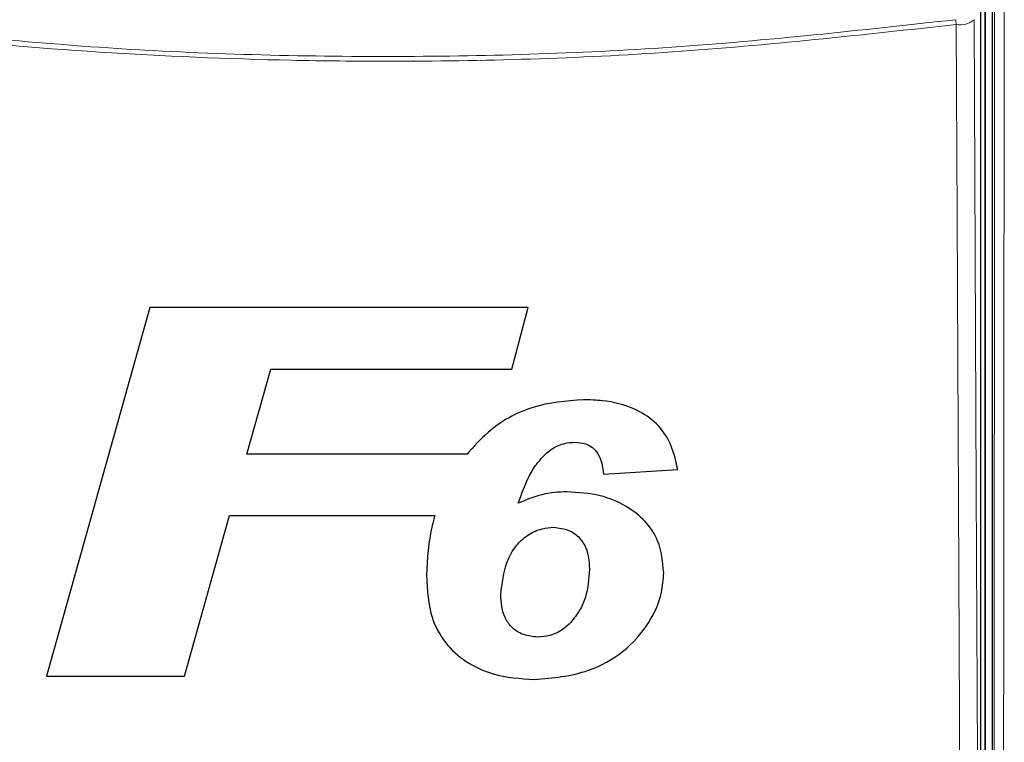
# Paper-space layout 'Blatt3' of a CAD drawing. Header units: millimetres. Extents: x 5 to 418, y 2 to 292.
# Tile 24 of 58: x 113 to 127, y 154 to 164. Entities that reach past the tile are written whole.
import ezdxf

# ---------------------------------------------------------------- set-up
doc = ezdxf.new("R2010")
doc.units = ezdxf.units.MM

psp = doc.layouts.new('Blatt3')

# ---------------------------------------------------------------- linework, layer by layer
at = {"color": 7, "linetype": 'Continuous', "lineweight": 25}
for p, q in [((126.4116, 168.4374), (126.4116, 140.2124)), ((126.5116, 168.4624), (126.5116, 140.2132)), ((126.3572, 140.3292), (126.3572, 168.3205)), ((115.0727, 160.139), (113.6694, 155.139)), ((120.2079, 160.139), (115.0727, 160.139)), ((119.9875, 159.3057), (120.2079, 160.139)), ((116.3898, 158.1518), (116.7143, 159.3057)), ((116.7143, 159.3057), (119.9875, 159.3057)), ((119.3804, 158.1518), (116.3898, 158.1518)), ((121.2334, 157.8794), (122.243, 157.9402)), ((115.5454, 155.139), (116.1564, 157.3185)), ((116.1564, 157.3185), (118.9422, 157.3185)), ((113.6694, 155.139), (115.5454, 155.139))]:
    psp.add_line(p, q, dxfattribs=at)
at = {"color": 7, "linetype": 'Continuous', "lineweight": 18}
psp.add_line((126.4225, 140.2124), (126.4225, 168.4374), dxfattribs=at)
at = {"color": 7, "linetype": 'Continuous', "lineweight": 18, "flags": 128}
for points in [[(126.0239, 163.9829), (126.0229, 163.9908), (126.0218, 163.9988), (126.0208, 164.0068), (126.0198, 164.0149), (126.0187, 164.0231), (126.0177, 164.0312), (126.0166, 164.0394), (126.0156, 164.0476)], [(126.0838, 151.224), (126.0816, 151.7069), (126.0725, 153.6386), (126.0362, 161.3653), (126.0239, 163.9829)], [(126.2655, 164.0476), (126.2953, 157.6846), (126.3253, 151.2887)]]:
    psp.add_lwpolyline(points, dxfattribs=at)
at = {"color": 7, "linetype": 'Continuous', "lineweight": 18}
psp.add_arc((126.0758, 164.2726), 0.2943, 259.84471, 310.13861, dxfattribs=at)
for points, knots in [([(126.5236, 140.153), (126.5286, 144.8733), (126.5385, 154.3154), (126.544, 163.7696), (126.5467, 168.4975)], [0, 0, 0, 0, 0.4999169, 1, 1, 1, 1]), ([(126.6759, 168.494), (126.6759, 168.4107), (126.6757, 167.9942), (126.6748, 166.2449), (126.6708, 159.2484), (126.6638, 150.2127), (126.6554, 142.5171), (126.6528, 140.1449)], [0, 0, 0, 0, 0.0088085, 0.0440431, 0.1849823, 0.7487664, 1, 1, 1, 1]), ([(126.0239, 163.9829), (124.7411, 163.8415), (122.1757, 163.5587), (119.1582, 163.4714), (116.5621, 163.4964), (114.3861, 163.5906), (112.2197, 163.7727), (110.9272, 163.9306), (110.4993, 163.9829)], [0, 0, 0, 0, 0.24864664, 0.497289, 0.5811431, 0.74903565, 0.91692914, 1, 1, 1, 1]), ([(110.5076, 164.0476), (111.8002, 163.9049), (114.3907, 163.619), (118.2841, 163.5124), (122.1687, 163.6225), (124.7315, 163.9057), (126.0156, 164.0476)], [0, 0, 0, 0, 0.2508222, 0.5026819, 0.7508343, 1, 1, 1, 1])]:
    psp.add_open_spline(points, degree=3, knots=knots, dxfattribs=at)
at = {"color": 7, "linetype": 'Continuous', "lineweight": 25}
for points, knots in [([(120.9622, 158.889), (120.7287, 158.8709), (120.2595, 158.8345), (119.7154, 158.5258), (119.4711, 158.2531), (119.3804, 158.1518)], [0, 0, 0, 0, 0.3837763, 0.7711557, 1, 1, 1, 1]), ([(122.243, 157.9402), (122.2116, 158.0782), (122.1567, 158.3188), (121.9345, 158.604), (121.6233, 158.7976), (121.2836, 158.8791), (121.0481, 158.8864), (120.9622, 158.889)], [0, 0, 0, 0, 0.2428984, 0.4237471, 0.6045671, 0.8558509, 1, 1, 1, 1]), ([(120.4604, 158.1649), (120.4876, 158.1866), (120.5604, 158.2447), (120.6922, 158.3024), (120.7975, 158.3091), (120.8436, 158.3121)], [0, 0, 0, 0, 0.2512216, 0.6721757, 1, 1, 1, 1]), ([(120.8436, 158.3121), (120.8926, 158.3088), (120.9781, 158.303), (121.0862, 158.2445), (121.1682, 158.1544), (121.2143, 158.0261), (121.227, 157.9289), (121.2334, 157.8794)], [0, 0, 0, 0, 0.2181786, 0.3806453, 0.5437166, 0.7674607, 1, 1, 1, 1]), ([(120.0766, 157.4843), (120.1187, 157.6047), (120.1827, 157.7878), (120.3169, 158.0167), (120.4121, 158.115), (120.4604, 158.1649)], [0, 0, 0, 0, 0.486152, 0.7393089, 1, 1, 1, 1]), ([(120.7391, 157.639), (120.6818, 157.637), (120.5669, 157.6331), (120.3399, 157.5954), (120.1817, 157.5286), (120.0766, 157.4843)], [0, 0, 0, 0, 0.2505678, 0.501646, 1, 1, 1, 1]), ([(122.0507, 156.5423), (122.0373, 156.6904), (122.0141, 156.9452), (121.8064, 157.2525), (121.5343, 157.4634), (121.1712, 157.6143), (120.8906, 157.6304), (120.7391, 157.639)], [0, 0, 0, 0, 0.2335399, 0.4017202, 0.5694324, 0.7676604, 1, 1, 1, 1]), ([(118.9422, 157.3185), (118.9295, 157.2729), (118.8555, 157.0075), (118.8413, 156.7317), (118.8296, 156.5032)], [0, 0, 0, 0, 0.1717286, 1, 1, 1, 1]), ([(119.8392, 156.2455), (119.8564, 156.3962), (119.8831, 156.6294), (120.0291, 156.9042), (120.1988, 157.0578), (120.3803, 157.1428), (120.5048, 157.1537), (120.5573, 157.1583)], [0, 0, 0, 0, 0.3558046, 0.5506986, 0.715631, 0.8799481, 1, 1, 1, 1]), ([(120.5573, 157.1583), (120.6286, 157.1502), (120.7609, 157.1352), (120.9149, 157.0201), (121.0137, 156.8579), (121.0388, 156.7067), (121.0407, 156.6109), (121.0411, 156.5881)], [0, 0, 0, 0, 0.246637, 0.4576343, 0.6531633, 0.9172653, 1, 1, 1, 1]), ([(121.0411, 156.5881), (121.0327, 156.4599), (121.0201, 156.267), (120.9156, 156.0241), (120.8312, 155.9201), (120.788, 155.8669)], [0, 0, 0, 0, 0.4920855, 0.7401015, 1, 1, 1, 1]), ([(118.8296, 156.5032), (118.8394, 156.3062), (118.8555, 155.9832), (119.0708, 155.5786), (119.363, 155.3177), (119.7794, 155.1278), (120.1044, 155.1046), (120.2944, 155.0909)], [0, 0, 0, 0, 0.257779, 0.4225152, 0.5870408, 0.7585546, 1, 1, 1, 1]), ([(120.2944, 155.0909), (120.545, 155.1135), (120.9745, 155.1523), (121.5138, 155.4503), (121.85, 155.8281), (122.0291, 156.2122), (122.0448, 156.4512), (122.0507, 156.5423)], [0, 0, 0, 0, 0.2923012, 0.5011451, 0.7100025, 0.8895701, 1, 1, 1, 1]), ([(120.3387, 155.6679), (120.274, 155.6738), (120.1556, 155.6847), (120.0065, 155.7745), (119.8961, 155.9063), (119.846, 156.0732), (119.8413, 156.1911), (119.8392, 156.2455)], [0, 0, 0, 0, 0.21899464, 0.4008823, 0.58298755, 0.80753173, 1, 1, 1, 1]), ([(120.788, 155.8669), (120.7579, 155.8379), (120.6779, 155.7607), (120.5223, 155.6813), (120.3951, 155.672), (120.3387, 155.6679)], [0, 0, 0, 0, 0.2505387, 0.6680467, 1, 1, 1, 1])]:
    psp.add_open_spline(points, degree=3, knots=knots, dxfattribs=at)

doc.saveas('drawing.dxf')
